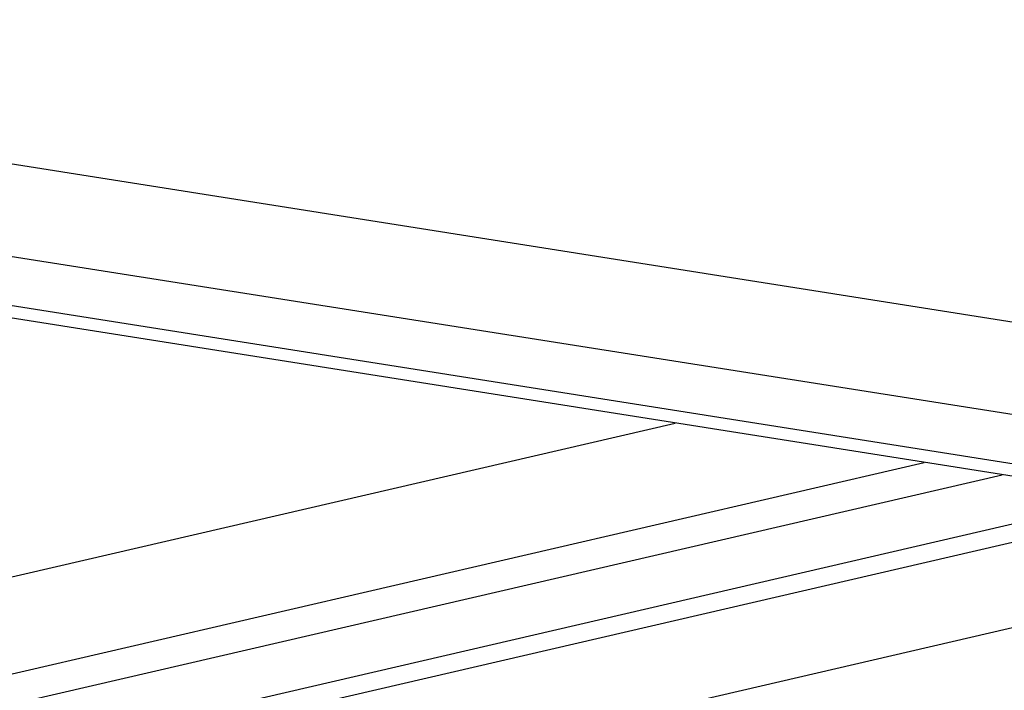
# Model space of a CAD drawing. Header units: millimetres. Extents: x 0 to 420, y 0 to 297.
# Tile 19 of 68: x 172 to 182, y 63 to 70. Entities that reach past the tile are written whole.
import ezdxf

# ---------------------------------------------------------------- set-up
doc = ezdxf.new("R2010")
doc.units = ezdxf.units.MM
doc.header["$LTSCALE"] = 23.1
for name, color, linetype in [('AXIS', 7, 'CONTINUOUS'), ('COMPONENTS', 7, 'CONTINUOUS'), ('CUT', 7, 'CONTINUOUS')]:
    doc.layers.add(name, color=color, linetype=linetype)

msp = doc.modelspace()

# ---------------------------------------------------------------- linework, layer by layer
at = {"layer": 'AXIS', "color": 7, "linetype": 'Continuous'}
for p, q in [((167.51375, 63.24742), (178.83363, 65.87006)), ((170.15257, 62.83051), (181.47245, 65.45315))]:
    msp.add_line(p, q, dxfattribs=at)
at = {"layer": 'COMPONENTS', "color": 9, "linetype": 'Continuous'}
for p, q in [((162.15554, 70.14205), (182.82135, 66.87704)), ((162.39176, 69.1236), (183.04368, 65.86078)), ((183.29919, 65.29703), (162.66351, 68.55728))]:
    msp.add_line(p, q, dxfattribs=at)
at = {"layer": 'COMPONENTS', "color": 7, "linetype": 'Continuous'}
msp.add_line((183.48881, 65.13458), (162.85314, 68.39483), dxfattribs=at)
at = {"layer": 'CUT', "color": 7, "linetype": 'Continuous'}
for p, q in [((170.9772, 62.70023), (182.29708, 65.32287)), ((172.87385, 62.40057), (185.48937, 65.32339)), ((173.41169, 61.62011), (189.11656, 65.25869)), ((172.37907, 62.47874), (183.73853, 65.11055))]:
    msp.add_line(p, q, dxfattribs=at)

doc.saveas('drawing.dxf')
